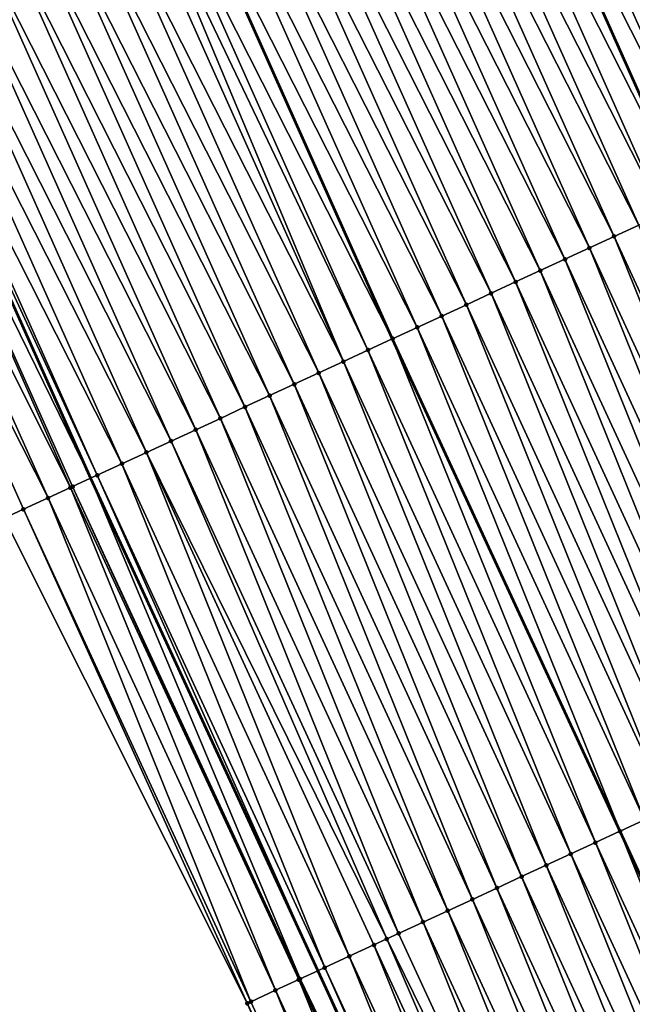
# Model space of a CAD drawing. Header units: feet. Extents: x 2007189 to 2022806, y 818621 to 837694.
# Tile 203 of 256: x 2011877 to 2011900, y 825864 to 825900. Entities that reach past the tile are written whole.
import ezdxf

# ---------------------------------------------------------------- set-up
doc = ezdxf.new("R2010")
doc.units = ezdxf.units.FT
doc.header["$MEASUREMENT"] = 0
for name, color, linetype, lineweight in [('EP_Travel Lane', 172, 'Continuous', 53), ('Road Shots', 141, 'Continuous', 100), ('Road X-Section', 40, 'Continuous', 13), ('STRIPING', 60, 'Continuous', 53)]:
    doc.layers.add(name, color=color, linetype=linetype, lineweight=lineweight)
doc.layers.add('I-77-MM17-21_SB-Surface-Border', color=7, linetype='Continuous')
doc.layers.add('I-77-MM17-21_SB-Surface-TIN', color=7, linetype='Continuous')

msp = doc.modelspace()

# ---------------------------------------------------------------- linework, layer by layer
at = {"layer": 'EP_Travel Lane'}
msp.add_polyline3d([(2011800.416499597, 826067.8512253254, 322.0212896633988), (2011808.085702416, 826049.3816244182, 322.2605564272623), (2011815.834362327, 826030.7793594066, 322.5158375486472), (2011823.666522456, 826012.3782078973, 322.7551909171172), (2011831.498808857, 825993.9767597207, 322.9689140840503), (2011839.330859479, 825975.5758654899, 323.2304693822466), (2011847.361570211, 825956.8250751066, 323.4883296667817), (2011855.479467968, 825938.5482027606, 323.7246344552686), (2011863.59722895, 825920.2716383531, 323.987994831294), (2011871.715165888, 825901.9946777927, 324.2165505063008), (2011880.012438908, 825883.4339454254, 324.4623542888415), (2011888.401689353, 825865.2801968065, 324.7120118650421), (2011896.79101751, 825847.1262800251, 324.9454675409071), (2011905.180451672, 825828.9721338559, 325.1568224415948)], dxfattribs=at)
at = {"layer": 'I-77-MM17-21_SB-Surface-Border', "color": 3, "linetype": 'Continuous', "lineweight": -3}
msp.add_polyline3d([(2011902.095382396, 825827.5473982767, 325.2317235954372), (2011893.691531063, 825845.69492447, 325.023744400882), (2011885.797656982, 825864.0777744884, 324.7881377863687), (2011876.821955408, 825881.960852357, 324.565579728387), (2011868.058920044, 825900.3723042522, 324.3354122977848), (2011860.084581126, 825918.7128662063, 324.0936181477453), (2011851.865582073, 825936.9446886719, 323.846752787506), (2011844.42627449, 825955.5226408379, 323.5862838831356), (2011836.345449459, 825974.3149441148, 323.3353325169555), (2011828.136263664, 825992.5564903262, 323.0825792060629), (2011820.345259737, 826010.9752527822, 322.8584934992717), (2011812.422673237, 826029.3382778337, 322.6271534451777), (2011805.64641768, 826048.3712826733, 322.3722156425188), (2011797.693609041, 826066.7234529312, 322.1487775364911)], dxfattribs=at)
at = {"layer": 'I-77-MM17-21_SB-Surface-TIN', "color": 128, "linetype": 'Continuous', "lineweight": -3}
for points in [[(2011908.408067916, 825896.5415335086, 323.2982617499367), (2011900.305863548, 825914.6778842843, 323.048991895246), (2011899.39177748, 825914.2723638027, 323.0848554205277)], [(2011907.500144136, 825896.1223980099, 323.3328957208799), (2011899.39177748, 825914.2723638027, 323.0848554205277), (2011898.477692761, 825913.8668402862, 323.1204524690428)], [(2011907.500144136, 825896.1223980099, 323.3328957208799), (2011908.408067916, 825896.5415335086, 323.2982617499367), (2011899.39177748, 825914.2723638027, 323.0848554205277)], [(2011906.592207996, 825895.7032892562, 323.3701064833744), (2011898.477692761, 825913.8668402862, 323.1204524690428), (2011897.563617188, 825913.461296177, 323.1542413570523)], [(2011906.592207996, 825895.7032892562, 323.3701064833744), (2011907.500144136, 825896.1223980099, 323.3328957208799), (2011898.477692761, 825913.8668402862, 323.1204524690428)], [(2011905.684279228, 825895.2841645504, 323.4057803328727), (2011897.563617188, 825913.461296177, 323.1542413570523), (2011896.649532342, 825913.0557729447, 323.1898633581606)], [(2011905.684279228, 825895.2841645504, 323.4057803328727), (2011906.592207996, 825895.7032892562, 323.3701064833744), (2011897.563617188, 825913.461296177, 323.1542413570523)], [(2011904.776351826, 825894.8650368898, 323.4411694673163), (2011896.649532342, 825913.0557729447, 323.1898633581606), (2011895.735437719, 825912.6502717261, 323.2274182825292)], [(2011904.776351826, 825894.8650368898, 323.4411694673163), (2011905.684279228, 825895.2841645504, 323.4057803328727), (2011896.649532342, 825913.0557729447, 323.1898633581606)], [(2011903.868406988, 825894.4459469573, 323.4801936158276), (2011895.735437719, 825912.6502717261, 323.2274182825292), (2011894.82132612, 825912.2448087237, 323.2683288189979)], [(2011903.868406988, 825894.4459469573, 323.4801936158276), (2011904.776351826, 825894.8650368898, 323.4411694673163), (2011895.735437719, 825912.6502717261, 323.2274182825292)], [(2011902.960452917, 825894.0268770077, 323.5211430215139), (2011894.82132612, 825912.2448087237, 323.2683288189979), (2011893.907231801, 825911.839302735, 323.3055240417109)], [(2011902.960452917, 825894.0268770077, 323.5211430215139), (2011903.868406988, 825894.4459469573, 323.4801936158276), (2011894.82132612, 825912.2448087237, 323.2683288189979)], [(2011892.993185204, 825911.4336974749, 323.3338843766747), (2011902.052514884, 825893.6077676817, 323.5583778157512), (2011893.907231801, 825911.839302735, 323.3055240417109)], [(2011902.960452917, 825894.0268770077, 323.5211430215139), (2011893.907231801, 825911.839302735, 323.3055240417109), (2011902.052514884, 825893.6077676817, 323.5583778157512)], [(2011901.144620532, 825893.1885731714, 323.587247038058), (2011892.993185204, 825911.4336974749, 323.3338843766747), (2011892.079106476, 825911.0281604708, 323.3682971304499)], [(2011901.144620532, 825893.1885731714, 323.587247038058), (2011902.052514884, 825893.6077676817, 323.5583778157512), (2011892.993185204, 825911.4336974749, 323.3338843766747)], [(2011900.236714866, 825892.7693984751, 323.6181044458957), (2011892.079106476, 825911.0281604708, 323.3682971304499), (2011891.165007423, 825910.6226692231, 323.406727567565)], [(2011900.236714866, 825892.7693984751, 323.6181044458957), (2011901.144620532, 825893.1885731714, 323.587247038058), (2011892.079106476, 825911.0281604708, 323.3682971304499)], [(2011899.328790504, 825892.3502642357, 323.6528597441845), (2011891.165007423, 825910.6226692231, 323.406727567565), (2011890.250912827, 825910.2171679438, 323.4442771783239)], [(2011899.328790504, 825892.3502642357, 323.6528597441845), (2011900.236714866, 825892.7693984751, 323.6181044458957), (2011891.165007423, 825910.6226692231, 323.406727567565)], [(2011898.420865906, 825891.931130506, 323.6876641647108), (2011890.250912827, 825910.2171679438, 323.4442771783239), (2011889.33681237, 825909.8116798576, 323.4829851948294)], [(2011898.420865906, 825891.931130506, 323.6876641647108), (2011899.328790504, 825892.3502642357, 323.6528597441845), (2011890.250912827, 825910.2171679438, 323.4442771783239)], [(2011897.512915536, 825891.5120525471, 323.7278419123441), (2011889.33681237, 825909.8116798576, 323.4829851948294), (2011888.422694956, 825909.406229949, 323.5250454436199)], [(2011897.512915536, 825891.5120525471, 323.7278419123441), (2011898.420865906, 825891.931130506, 323.6876641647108), (2011889.33681237, 825909.8116798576, 323.4829851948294)], [(2011896.604960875, 825891.0929838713, 323.768914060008), (2011888.422694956, 825909.406229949, 323.5250454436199), (2011887.508592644, 825909.0007460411, 323.5641203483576)], [(2011896.604960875, 825891.0929838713, 323.768914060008), (2011897.512915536, 825891.5120525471, 323.7278419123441), (2011888.422694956, 825909.406229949, 323.5250454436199)], [(2011895.697021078, 825890.6738830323, 323.8068873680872), (2011887.508592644, 825909.0007460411, 323.5641203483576), (2011886.594496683, 825908.5952478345, 323.6019397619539)], [(2011895.697021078, 825890.6738830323, 323.8068873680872), (2011896.604960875, 825891.0929838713, 323.768914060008), (2011887.508592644, 825909.0007460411, 323.5641203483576)], [(2011894.789081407, 825890.2547819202, 323.8448343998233), (2011886.594496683, 825908.5952478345, 323.6019397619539), (2011885.680387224, 825908.189780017, 323.6424274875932)], [(2011894.789081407, 825890.2547819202, 323.8448343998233), (2011895.697021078, 825890.6738830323, 323.8068873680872), (2011886.594496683, 825908.5952478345, 323.6019397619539)], [(2011893.88113229, 825889.8357012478, 323.8847506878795), (2011885.680387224, 825908.189780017, 323.6424274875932), (2011884.766271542, 825907.7843262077, 323.6841452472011)], [(2011893.88113229, 825889.8357012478, 323.8847506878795), (2011894.789081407, 825890.2547819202, 323.8448343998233), (2011885.680387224, 825908.189780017, 323.6424274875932)], [(2011892.973169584, 825889.416649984, 323.9275004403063), (2011884.766271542, 825907.7843262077, 323.6841452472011), (2011883.852175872, 825907.3788273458, 323.7219070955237)], [(2011892.973169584, 825889.416649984, 323.9275004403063), (2011893.88113229, 825889.8357012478, 323.8847506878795), (2011884.766271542, 825907.7843262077, 323.6841452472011)], [(2011892.065230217, 825888.9975482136, 323.9653840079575), (2011883.852175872, 825907.3788273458, 323.7219070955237), (2011882.938095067, 825906.9732950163, 323.7567303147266)], [(2011892.065230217, 825888.9975482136, 323.9653840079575), (2011892.973169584, 825889.416649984, 323.9275004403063), (2011883.852175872, 825907.3788273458, 323.7219070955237)], [(2011882.023995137, 825906.5678057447, 323.7953342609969), (2011891.145583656, 825888.5730009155, 324.0004592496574), (2011882.925006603, 825906.9674890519, 323.7572830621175)], [(2011891.157306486, 825888.5784126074, 324.0000076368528), (2011882.938095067, 825906.9732950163, 323.7567303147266), (2011882.925006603, 825906.9674890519, 323.7572830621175)], [(2011891.157306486, 825888.5784126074, 324.0000076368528), (2011882.925006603, 825906.9674890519, 323.7572830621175), (2011891.145583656, 825888.5730009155, 324.0004592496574)], [(2011891.157306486, 825888.5784126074, 324.0000076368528), (2011892.065230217, 825888.9975482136, 323.9653840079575), (2011882.938095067, 825906.9732950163, 323.7567303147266)], [(2011889.341474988, 825887.7401068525, 324.0659267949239), (2011881.553502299, 825906.3590442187, 323.8112648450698), (2011881.109944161, 825906.162206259, 323.8242607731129)], [(2011890.24938106, 825888.1592806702, 324.0349847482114), (2011882.023995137, 825906.5678057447, 323.7953342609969), (2011881.553502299, 825906.3590442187, 323.8112648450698)], [(2011889.341474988, 825887.7401068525, 324.0659267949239), (2011890.24938106, 825888.1592806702, 324.0349847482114), (2011881.553502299, 825906.3590442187, 323.8112648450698)], [(2011890.24938106, 825888.1592806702, 324.0349847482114), (2011891.145583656, 825888.5730009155, 324.0004592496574), (2011882.023995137, 825906.5678057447, 323.7953342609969)], [(2011889.341474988, 825887.7401068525, 324.0659267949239), (2011881.109944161, 825906.162206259, 323.8242607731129), (2011880.195901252, 825905.7565886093, 323.8515923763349)], [(2011888.433560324, 825887.3209516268, 324.0986601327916), (2011880.195901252, 825905.7565886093, 323.8515923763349), (2011879.281824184, 825905.351047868, 323.8856769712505)], [(2011888.433560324, 825887.3209516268, 324.0986601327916), (2011889.341474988, 825887.7401068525, 324.0659267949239), (2011880.195901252, 825905.7565886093, 323.8515923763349)], [(2011887.525620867, 825886.9018500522, 324.1365625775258), (2011879.281824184, 825905.351047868, 323.8856769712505), (2011878.367723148, 825904.9455610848, 323.9244994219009)], [(2011887.525620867, 825886.9018500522, 324.1365625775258), (2011888.433560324, 825887.3209516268, 324.0986601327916), (2011879.281824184, 825905.351047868, 323.8856769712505)], [(2011886.617676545, 825886.482759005, 324.1754793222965), (2011878.367723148, 825904.9455610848, 323.9244994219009), (2011877.453617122, 825904.5400855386, 323.9643085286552)], [(2011886.617676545, 825886.482759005, 324.1754793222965), (2011887.525620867, 825886.9018500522, 324.1365625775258), (2011878.367723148, 825904.9455610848, 323.9244994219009)], [(2011885.70974074, 825886.0636495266, 324.2126202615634), (2011877.453617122, 825904.5400855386, 323.9643085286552), (2011876.539512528, 825904.1346067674, 324.0038344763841)], [(2011885.70974074, 825886.0636495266, 324.2126202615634), (2011886.617676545, 825886.482759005, 324.1754793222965), (2011877.453617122, 825904.5400855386, 323.9643085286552)], [(2011884.801799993, 825885.6445507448, 324.250791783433), (2011876.539512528, 825904.1346067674, 324.0038344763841), (2011875.625404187, 825903.7291364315, 324.0441010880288)], [(2011884.801799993, 825885.6445507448, 324.250791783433), (2011885.70974074, 825886.0636495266, 324.2126202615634), (2011876.539512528, 825904.1346067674, 324.0038344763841)], [(2011883.89384964, 825885.2254727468, 324.2909657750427), (2011875.625404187, 825903.7291364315, 324.0441010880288), (2011874.711289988, 825903.3236792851, 324.085525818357)], [(2011883.89384964, 825885.2254727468, 324.2909657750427), (2011884.801799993, 825885.6445507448, 324.250791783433), (2011875.625404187, 825903.7291364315, 324.0441010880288)], [(2011882.985901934, 825884.8063890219, 324.3305879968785), (2011874.711289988, 825903.3236792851, 324.085525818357), (2011873.797180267, 825902.9182120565, 324.1260652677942)], [(2011882.985901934, 825884.8063890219, 324.3305879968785), (2011883.89384964, 825885.2254727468, 324.2909657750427), (2011874.711289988, 825903.3236792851, 324.085525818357)], [(2011882.077946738, 825884.3873215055, 324.3717718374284), (2011873.797180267, 825902.9182120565, 324.1260652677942), (2011872.883073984, 825902.5127370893, 324.1659252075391)], [(2011882.077946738, 825884.3873215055, 324.3717718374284), (2011882.985901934, 825884.8063890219, 324.3305879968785), (2011873.797180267, 825902.9182120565, 324.1260652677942)], [(2011881.169994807, 825883.9682469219, 324.4122747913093), (2011872.883073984, 825902.5127370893, 324.1659252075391), (2011871.968964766, 825902.1072687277, 324.2063651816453)], [(2011881.169994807, 825883.9682469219, 324.4122747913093), (2011882.077946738, 825884.3873215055, 324.3717718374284), (2011872.883073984, 825902.5127370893, 324.1659252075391)], [(2011871.054874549, 825901.701757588, 324.2430489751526), (2011880.012438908, 825883.4339454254, 324.4623542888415), (2011871.715165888, 825901.9946777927, 324.2165505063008)], [(2011880.262042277, 825883.5491736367, 324.4529028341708), (2011871.968964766, 825902.1072687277, 324.2063651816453), (2011871.715165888, 825901.9946777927, 324.2165505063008)], [(2011880.262042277, 825883.5491736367, 324.4529028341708), (2011871.715165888, 825901.9946777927, 324.2165505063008), (2011880.012438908, 825883.4339454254, 324.4623542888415)], [(2011880.262042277, 825883.5491736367, 324.4529028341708), (2011881.169994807, 825883.9682469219, 324.4122747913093), (2011871.968964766, 825902.1072687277, 324.2063651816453)], [(2011879.269545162, 825883.0909884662, 324.4901999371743), (2011871.054874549, 825901.701757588, 324.2430489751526), (2011870.140816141, 825901.2961748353, 324.2734447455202)], [(2011879.354119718, 825883.1300354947, 324.4872821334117), (2011880.012438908, 825883.4339454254, 324.4623542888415), (2011871.054874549, 825901.701757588, 324.2430489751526)], [(2011879.269545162, 825883.0909884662, 324.4901999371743), (2011879.354119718, 825883.1300354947, 324.4872821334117), (2011871.054874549, 825901.701757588, 324.2430489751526)], [(2011878.446229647, 825882.7108270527, 324.5148882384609), (2011870.140816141, 825901.2961748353, 324.2734447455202), (2011869.226774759, 825900.8905537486, 324.3004745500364)], [(2011878.446229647, 825882.7108270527, 324.5148882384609), (2011879.269545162, 825883.0909884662, 324.4901999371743), (2011870.140816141, 825901.2961748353, 324.2734447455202)], [(2011876.821955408, 825881.960852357, 324.565579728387), (2011877.538339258, 825882.2916192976, 324.5425605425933), (2011869.226774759, 825900.8905537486, 324.3004745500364)], [(2011877.538339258, 825882.2916192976, 324.5425605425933), (2011878.446229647, 825882.7108270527, 324.5148882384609), (2011869.226774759, 825900.8905537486, 324.3004745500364)], [(2011907.718132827, 825874.1963165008, 323.8833382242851), (2011900.236714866, 825892.7693984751, 323.6181044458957), (2011899.328790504, 825892.3502642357, 323.6528597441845)], [(2011906.810197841, 825873.7772052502, 323.9203084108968), (2011899.328790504, 825892.3502642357, 323.6528597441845), (2011898.420865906, 825891.931130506, 323.6876641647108)], [(2011906.810197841, 825873.7772052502, 323.9203084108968), (2011907.718132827, 825874.1963165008, 323.8833382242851), (2011899.328790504, 825892.3502642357, 323.6528597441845)], [(2011905.902251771, 825873.358117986, 323.9595896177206), (2011898.420865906, 825891.931130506, 323.6876641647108), (2011897.512915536, 825891.5120525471, 323.7278419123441)], [(2011905.902251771, 825873.358117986, 323.9595896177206), (2011906.810197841, 825873.7772052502, 323.9203084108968), (2011898.420865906, 825891.931130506, 323.6876641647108)], [(2011904.994313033, 825872.9390148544, 323.9973420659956), (2011897.512915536, 825891.5120525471, 323.7278419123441), (2011896.604960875, 825891.0929838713, 323.768914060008)], [(2011904.994313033, 825872.9390148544, 323.9973420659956), (2011905.902251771, 825873.358117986, 323.9595896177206), (2011897.512915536, 825891.5120525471, 323.7278419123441)], [(2011904.086371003, 825872.5199188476, 324.0357809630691), (2011896.604960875, 825891.0929838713, 323.768914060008), (2011895.697021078, 825890.6738830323, 323.8068873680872)], [(2011904.086371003, 825872.5199188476, 324.0357809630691), (2011904.994313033, 825872.9390148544, 323.9973420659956), (2011896.604960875, 825891.0929838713, 323.768914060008)], [(2011903.178428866, 825872.1008230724, 324.0742421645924), (2011895.697021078, 825890.6738830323, 323.8068873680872), (2011894.789081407, 825890.2547819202, 323.8448343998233)], [(2011903.178428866, 825872.1008230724, 324.0742421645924), (2011904.086371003, 825872.5199188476, 324.0357809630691), (2011895.697021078, 825890.6738830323, 323.8068873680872)], [(2011902.270483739, 825871.6817337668, 324.1133266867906), (2011894.789081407, 825890.2547819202, 323.8448343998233), (2011893.88113229, 825889.8357012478, 323.8847506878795)], [(2011902.270483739, 825871.6817337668, 324.1133266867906), (2011903.178428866, 825872.1008230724, 324.0742421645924), (2011894.789081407, 825890.2547819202, 323.8448343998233)], [(2011901.362534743, 825871.2626528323, 324.1532177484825), (2011893.88113229, 825889.8357012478, 323.8847506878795), (2011892.973169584, 825889.416649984, 323.9275004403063)], [(2011901.362534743, 825871.2626528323, 324.1532177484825), (2011902.270483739, 825871.6817337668, 324.1133266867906), (2011893.88113229, 825889.8357012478, 323.8847506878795)], [(2011900.454598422, 825870.8435444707, 324.1904663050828), (2011892.973169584, 825889.416649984, 323.9275004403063), (2011892.065230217, 825888.9975482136, 323.9653840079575)], [(2011900.454598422, 825870.8435444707, 324.1904663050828), (2011901.362534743, 825871.2626528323, 324.1532177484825), (2011892.973169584, 825889.416649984, 323.9275004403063)], [(2011899.5466679, 825870.4244235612, 324.2265058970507), (2011892.065230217, 825888.9975482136, 323.9653840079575), (2011891.157306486, 825888.5784126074, 324.0000076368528)], [(2011899.5466679, 825870.4244235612, 324.2265058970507), (2011900.454598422, 825870.8435444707, 324.1904663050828), (2011892.065230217, 825888.9975482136, 323.9653840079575)], [(2011898.638744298, 825870.0052876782, 324.2611028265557), (2011891.145583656, 825888.5730009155, 324.0004592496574), (2011890.24938106, 825888.1592806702, 324.0349847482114)], [(2011891.157306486, 825888.5784126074, 324.0000076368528), (2011891.145583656, 825888.5730009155, 324.0004592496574), (2011899.534945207, 825870.4190118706, 324.2269525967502)], [(2011898.638744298, 825870.0052876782, 324.2611028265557), (2011899.534945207, 825870.4190118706, 324.2269525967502), (2011891.145583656, 825888.5730009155, 324.0004592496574)], [(2011899.5466679, 825870.4244235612, 324.2265058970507), (2011891.157306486, 825888.5784126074, 324.0000076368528), (2011899.534945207, 825870.4190118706, 324.2269525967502)], [(2011897.730828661, 825869.5861345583, 324.2940390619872), (2011890.24938106, 825888.1592806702, 324.0349847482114), (2011889.341474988, 825887.7401068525, 324.0659267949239)], [(2011897.730828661, 825869.5861345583, 324.2940390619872), (2011898.638744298, 825870.0052876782, 324.2611028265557), (2011890.24938106, 825888.1592806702, 324.0349847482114)], [(2011896.822915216, 825869.1669766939, 324.3265181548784), (2011889.341474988, 825887.7401068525, 324.0659267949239), (2011888.433560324, 825887.3209516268, 324.0986601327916)], [(2011896.822915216, 825869.1669766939, 324.3265181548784), (2011897.730828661, 825869.5861345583, 324.2940390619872), (2011889.341474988, 825887.7401068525, 324.0659267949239)], [(2011895.914996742, 825868.7478297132, 324.3600458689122), (2011888.433560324, 825887.3209516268, 324.0986601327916), (2011887.525620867, 825886.9018500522, 324.1365625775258)], [(2011895.914996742, 825868.7478297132, 324.3600458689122), (2011896.822915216, 825869.1669766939, 324.3265181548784), (2011888.433560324, 825887.3209516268, 324.0986601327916)], [(2011895.007053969, 825868.328735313, 324.3986395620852), (2011887.525620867, 825886.9018500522, 324.1365625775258), (2011886.617676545, 825886.482759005, 324.1754793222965)], [(2011895.007053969, 825868.328735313, 324.3986395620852), (2011895.914996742, 825868.7478297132, 324.3600458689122), (2011887.525620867, 825886.9018500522, 324.1365625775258)], [(2011894.099093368, 825867.9096794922, 324.4409502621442), (2011886.617676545, 825886.482759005, 324.1754793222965), (2011885.70974074, 825886.0636495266, 324.2126202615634)], [(2011894.099093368, 825867.9096794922, 324.4409502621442), (2011895.007053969, 825868.328735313, 324.3986395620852), (2011886.617676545, 825886.482759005, 324.1754793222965)], [(2011893.191128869, 825867.4906321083, 324.4840737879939), (2011885.70974074, 825886.0636495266, 324.2126202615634), (2011884.801799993, 825885.6445507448, 324.250791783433)], [(2011893.191128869, 825867.4906321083, 324.4840737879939), (2011894.099093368, 825867.9096794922, 324.4409502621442), (2011885.70974074, 825886.0636495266, 324.2126202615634)], [(2011892.283172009, 825867.0715681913, 324.5256044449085), (2011884.801799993, 825885.6445507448, 324.250791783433), (2011883.89384964, 825885.2254727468, 324.2909657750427)], [(2011892.283172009, 825867.0715681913, 324.5256044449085), (2011893.191128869, 825867.4906321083, 324.4840737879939), (2011884.801799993, 825885.6445507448, 324.250791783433)], [(2011891.375207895, 825866.6525199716, 324.5686474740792), (2011883.89384964, 825885.2254727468, 324.2909657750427), (2011882.985901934, 825884.8063890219, 324.3305879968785)], [(2011891.375207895, 825866.6525199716, 324.5686474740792), (2011892.283172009, 825867.0715681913, 324.5256044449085), (2011883.89384964, 825885.2254727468, 324.2909657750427)], [(2011890.942306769, 825866.4527390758, 324.5902680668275), (2011882.985901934, 825884.8063890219, 324.3305879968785), (2011882.077946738, 825884.3873215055, 324.3717718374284)], [(2011890.942306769, 825866.4527390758, 324.5902680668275), (2011891.375207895, 825866.6525199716, 324.5686474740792), (2011882.985901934, 825884.8063890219, 324.3305879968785)], [(2011889.559264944, 825865.8144553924, 324.657803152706), (2011882.077946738, 825884.3873215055, 324.3717718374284), (2011881.169994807, 825883.9682469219, 324.4122747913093)], [(2011889.559264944, 825865.8144553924, 324.657803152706), (2011890.467230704, 825866.2335000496, 324.6144168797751), (2011882.077946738, 825884.3873215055, 324.3717718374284)], [(2011890.467230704, 825866.2335000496, 324.6144168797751), (2011890.942306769, 825866.4527390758, 324.5902680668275), (2011882.077946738, 825884.3873215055, 324.3717718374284)], [(2011888.651295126, 825865.3954195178, 324.7020355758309), (2011881.169994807, 825883.9682469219, 324.4122747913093), (2011880.262042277, 825883.5491736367, 324.4529028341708)], [(2011888.651295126, 825865.3954195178, 324.7020355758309), (2011889.559264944, 825865.8144553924, 324.657803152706), (2011881.169994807, 825883.9682469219, 324.4122747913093)], [(2011887.74336341, 825864.9763011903, 324.7383239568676), (2011880.012438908, 825883.4339454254, 324.4623542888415), (2011879.354119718, 825883.1300354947, 324.4872821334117)], [(2011880.262042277, 825883.5491736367, 324.4529028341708), (2011880.012438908, 825883.4339454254, 324.4623542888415), (2011888.401689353, 825865.2801968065, 324.7120118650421)], [(2011887.74336341, 825864.9763011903, 324.7383239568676), (2011888.401689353, 825865.2801968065, 324.7120118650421), (2011880.012438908, 825883.4339454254, 324.4623542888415)], [(2011888.651295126, 825865.3954195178, 324.7020355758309), (2011880.262042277, 825883.5491736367, 324.4529028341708), (2011888.401689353, 825865.2801968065, 324.7120118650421)], [(2011886.835481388, 825864.5570753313, 324.7642519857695), (2011879.269545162, 825883.0909884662, 324.4901999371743), (2011878.446229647, 825882.7108270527, 324.5148882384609)], [(2011887.69691732, 825864.9548574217, 324.7399118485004), (2011879.354119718, 825883.1300354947, 324.4872821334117), (2011879.269545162, 825883.0909884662, 324.4901999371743)], [(2011886.835481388, 825864.5570753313, 324.7642519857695), (2011887.69691732, 825864.9548574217, 324.7399118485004), (2011879.269545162, 825883.0909884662, 324.4901999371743)], [(2011887.69691732, 825864.9548574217, 324.7399118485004), (2011887.74336341, 825864.9763011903, 324.7383239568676), (2011879.354119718, 825883.1300354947, 324.4872821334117)], [(2011885.927623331, 825864.1377976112, 324.7851833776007), (2011878.446229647, 825882.7108270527, 324.5148882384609), (2011877.538339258, 825882.2916192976, 324.5425605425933)], [(2011885.927623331, 825864.1377976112, 324.7851833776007), (2011886.835481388, 825864.5570753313, 324.7642519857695), (2011878.446229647, 825882.7108270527, 324.5148882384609)], [(2011885.797656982, 825864.0777744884, 324.7881377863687), (2011877.538339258, 825882.2916192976, 324.5425605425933), (2011876.821955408, 825881.960852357, 324.565579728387)], [(2011885.797656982, 825864.0777744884, 324.7881377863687), (2011885.927623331, 825864.1377976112, 324.7851833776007), (2011877.538339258, 825882.2916192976, 324.5425605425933)], [(2011907.936093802, 825852.2702949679, 324.4395592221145), (2011900.454598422, 825870.8435444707, 324.1904663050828), (2011899.5466679, 825870.4244235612, 324.2265058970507)], [(2011907.028138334, 825851.8512280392, 324.4807996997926), (2011899.534945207, 825870.4190118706, 324.2269525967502), (2011898.638744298, 825870.0052876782, 324.2611028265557)], [(2011899.5466679, 825870.4244235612, 324.2265058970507), (2011899.534945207, 825870.4190118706, 324.2269525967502), (2011907.924370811, 825852.2648842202, 324.4400916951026)], [(2011907.028138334, 825851.8512280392, 324.4807996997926), (2011907.924370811, 825852.2648842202, 324.4400916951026), (2011899.534945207, 825870.4190118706, 324.2269525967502)], [(2011907.936093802, 825852.2702949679, 324.4395592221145), (2011899.5466679, 825870.4244235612, 324.2265058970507), (2011907.924370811, 825852.2648842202, 324.4400916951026)], [(2011906.120183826, 825851.4321590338, 324.5218400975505), (2011898.638744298, 825870.0052876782, 324.2611028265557), (2011897.730828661, 825869.5861345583, 324.2940390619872)], [(2011906.120183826, 825851.4321590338, 324.5218400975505), (2011907.028138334, 825851.8512280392, 324.4807996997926), (2011898.638744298, 825870.0052876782, 324.2611028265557)], [(2011905.212260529, 825851.0130224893, 324.5563733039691), (2011897.730828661, 825869.5861345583, 324.2940390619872), (2011896.822915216, 825869.1669766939, 324.3265181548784)], [(2011905.212260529, 825851.0130224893, 324.5563733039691), (2011906.120183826, 825851.4321590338, 324.5218400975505), (2011897.730828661, 825869.5861345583, 324.2940390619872)], [(2011904.304340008, 825850.5938799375, 324.5903277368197), (2011896.822915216, 825869.1669766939, 324.3265181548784), (2011895.914996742, 825868.7478297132, 324.3600458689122)], [(2011904.304340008, 825850.5938799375, 324.5903277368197), (2011905.212260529, 825851.0130224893, 324.5563733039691), (2011896.822915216, 825869.1669766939, 324.3265181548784)], [(2011903.396400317, 825850.1747788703, 324.6282790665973), (2011895.914996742, 825868.7478297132, 324.3600458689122), (2011895.007053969, 825868.328735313, 324.3986395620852)], [(2011903.396400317, 825850.1747788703, 324.6282790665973), (2011904.304340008, 825850.5938799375, 324.5903277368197), (2011895.914996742, 825868.7478297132, 324.3600458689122)], [(2011902.488433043, 825849.7557374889, 324.6719809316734), (2011895.007053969, 825868.328735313, 324.3986395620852), (2011894.099093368, 825867.9096794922, 324.4409502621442)], [(2011902.488433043, 825849.7557374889, 324.6719809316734), (2011903.396400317, 825850.1747788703, 324.6282790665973), (2011895.007053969, 825868.328735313, 324.3986395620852)], [(2011901.580452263, 825849.3367253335, 324.7184986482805), (2011894.099093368, 825867.9096794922, 324.4409502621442), (2011893.191128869, 825867.4906321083, 324.4840737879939)], [(2011901.580452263, 825849.3367253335, 324.7184986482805), (2011902.488433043, 825849.7557374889, 324.6719809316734), (2011894.099093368, 825867.9096794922, 324.4409502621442)], [(2011900.6724865, 825848.9176806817, 324.7618854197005), (2011893.191128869, 825867.4906321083, 324.4840737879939), (2011892.283172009, 825867.0715681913, 324.5256044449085)], [(2011900.6724865, 825848.9176806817, 324.7618854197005), (2011901.580452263, 825849.3367253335, 324.7184986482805), (2011893.191128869, 825867.4906321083, 324.4840737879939)], [(2011899.764528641, 825848.4986189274, 324.8036244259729), (2011892.283172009, 825867.0715681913, 324.5256044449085), (2011891.375207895, 825866.6525199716, 324.5686474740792)], [(2011899.764528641, 825848.4986189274, 324.8036244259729), (2011900.6724865, 825848.9176806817, 324.7618854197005), (2011892.283172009, 825867.0715681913, 324.5256044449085)], [(2011899.764528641, 825848.4986189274, 324.8036244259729), (2011891.375207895, 825866.6525199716, 324.5686474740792), (2011890.942306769, 825866.4527390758, 324.5902680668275)], [(2011898.856557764, 825848.0795853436, 324.8480775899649), (2011890.942306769, 825866.4527390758, 324.5902680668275), (2011890.467230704, 825866.2335000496, 324.6144168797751)], [(2011898.856557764, 825848.0795853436, 324.8480775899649), (2011899.764528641, 825848.4986189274, 324.8036244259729), (2011890.942306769, 825866.4527390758, 324.5902680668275)], [(2011897.948577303, 825847.6605724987, 324.8945288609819), (2011890.467230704, 825866.2335000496, 324.6144168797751), (2011889.559264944, 825865.8144553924, 324.657803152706)], [(2011897.948577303, 825847.6605724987, 324.8945288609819), (2011898.856557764, 825848.0795853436, 324.8480775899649), (2011890.467230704, 825866.2335000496, 324.6144168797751)], [(2011897.040618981, 825847.2415117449, 324.936364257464), (2011889.559264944, 825865.8144553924, 324.657803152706), (2011888.651295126, 825865.3954195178, 324.7020355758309)], [(2011897.040618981, 825847.2415117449, 324.936364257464), (2011897.948577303, 825847.6605724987, 324.8945288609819), (2011889.559264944, 825865.8144553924, 324.657803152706)], [(2011896.445291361, 825846.9666705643, 324.9580328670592), (2011888.401689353, 825865.2801968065, 324.7120118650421), (2011887.74336341, 825864.9763011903, 324.7383239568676)], [(2011888.651295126, 825865.3954195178, 324.7020355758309), (2011888.401689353, 825865.2801968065, 324.7120118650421), (2011896.79101751, 825847.1262800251, 324.9454675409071)], [(2011896.445291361, 825846.9666705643, 324.9580328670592), (2011896.79101751, 825847.1262800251, 324.9454675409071), (2011888.401689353, 825865.2801968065, 324.7120118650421)], [(2011897.035609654, 825847.2391995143, 324.9365779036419), (2011888.651295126, 825865.3954195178, 324.7020355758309), (2011896.79101751, 825847.1262800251, 324.9454675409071)], [(2011897.035609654, 825847.2391995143, 324.9365779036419), (2011897.040618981, 825847.2415117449, 324.936364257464), (2011888.651295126, 825865.3954195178, 324.7020355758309)], [(2011895.224843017, 825846.4030858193, 324.9907053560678), (2011887.69691732, 825864.9548574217, 324.7399118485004), (2011886.835481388, 825864.5570753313, 324.7642519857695)], [(2011896.132711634, 825846.8223406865, 324.9675721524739), (2011887.74336341, 825864.9763011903, 324.7383239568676), (2011887.69691732, 825864.9548574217, 324.7399118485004)], [(2011895.224843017, 825846.4030858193, 324.9907053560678), (2011896.132711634, 825846.8223406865, 324.9675721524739), (2011887.69691732, 825864.9548574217, 324.7399118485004)], [(2011896.132711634, 825846.8223406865, 324.9675721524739), (2011896.445291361, 825846.9666705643, 324.9580328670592), (2011887.74336341, 825864.9763011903, 324.7383239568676)], [(2011894.316993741, 825845.9837890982, 325.0098060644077), (2011886.835481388, 825864.5570753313, 324.7642519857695), (2011885.927623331, 825864.1377976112, 324.7851833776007)], [(2011894.316993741, 825845.9837890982, 325.0098060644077), (2011895.224843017, 825846.4030858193, 324.9907053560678), (2011886.835481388, 825864.5570753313, 324.7642519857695)], [(2011894.316993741, 825845.9837890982, 325.0098060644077), (2011885.927623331, 825864.1377976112, 324.7851833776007), (2011885.797656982, 825864.0777744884, 324.7881377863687)], [(2011893.691531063, 825845.69492447, 325.023744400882), (2011894.316993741, 825845.9837890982, 325.0098060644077), (2011885.797656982, 825864.0777744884, 324.7881377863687)]]:
    msp.add_3dface(points, dxfattribs=at)
at = {"layer": 'Road Shots', "lineweight": 100}
for p in [(2011899.328790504, 825892.3502642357, 323.6528597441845), (2011898.420865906, 825891.931130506, 323.6876641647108), (2011897.512915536, 825891.5120525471, 323.7278419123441), (2011896.604960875, 825891.0929838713, 323.768914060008), (2011895.697021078, 825890.6738830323, 323.8068873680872), (2011894.789081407, 825890.2547819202, 323.8448343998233), (2011893.88113229, 825889.8357012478, 323.8847506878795), (2011892.973169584, 825889.416649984, 323.9275004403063), (2011892.065230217, 825888.9975482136, 323.9653840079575), (2011891.157306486, 825888.5784126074, 324.0000076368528), (2011890.24938106, 825888.1592806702, 324.0349847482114), (2011889.341474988, 825887.7401068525, 324.0659267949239), (2011888.433560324, 825887.3209516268, 324.0986601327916), (2011887.525620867, 825886.9018500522, 324.1365625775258), (2011886.617676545, 825886.482759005, 324.1754793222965), (2011885.70974074, 825886.0636495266, 324.2126202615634), (2011884.801799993, 825885.6445507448, 324.250791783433), (2011883.89384964, 825885.2254727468, 324.2909657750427), (2011882.985901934, 825884.8063890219, 324.3305879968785), (2011882.077946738, 825884.3873215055, 324.3717718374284), (2011881.169994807, 825883.9682469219, 324.4122747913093), (2011880.262042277, 825883.5491736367, 324.4529028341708), (2011879.269545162, 825883.0909884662, 324.4901999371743), (2011879.354119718, 825883.1300354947, 324.4872821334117), (2011878.446229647, 825882.7108270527, 324.5148882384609), (2011877.538339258, 825882.2916192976, 324.5425605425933), (2011899.5466679, 825870.4244235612, 324.2265058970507), (2011898.638744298, 825870.0052876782, 324.2611028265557), (2011897.730828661, 825869.5861345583, 324.2940390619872), (2011896.822915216, 825869.1669766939, 324.3265181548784), (2011895.914996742, 825868.7478297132, 324.3600458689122), (2011895.007053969, 825868.328735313, 324.3986395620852), (2011894.099093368, 825867.9096794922, 324.4409502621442), (2011893.191128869, 825867.4906321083, 324.4840737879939), (2011892.283172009, 825867.0715681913, 324.5256044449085), (2011891.375207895, 825866.6525199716, 324.5686474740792), (2011890.942306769, 825866.4527390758, 324.5902680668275), (2011890.467230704, 825866.2335000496, 324.6144168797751), (2011889.559264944, 825865.8144553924, 324.657803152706), (2011888.651295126, 825865.3954195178, 324.7020355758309), (2011887.69691732, 825864.9548574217, 324.7399118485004), (2011887.74336341, 825864.9763011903, 324.7383239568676), (2011886.835481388, 825864.5570753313, 324.7642519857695), (2011885.927623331, 825864.1377976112, 324.7851833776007), (2011885.797656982, 825864.0777744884, 324.7881377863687), (2011885.797656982, 825864.0777744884, 324.7881377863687)]:
    msp.add_point(p, dxfattribs=at)
at = {"layer": 'Road X-Section', "extrusion": (0.4194675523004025, -0.9076983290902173, 0.01143310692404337), "elevation": 94269.08093708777, "flags": 128}
msp.add_lwpolyline([(2172794.714448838, -754.9620209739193), (2172793.714448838, -754.9164993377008), (2172792.714448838, -754.8662617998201), (2172791.714448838, -754.824964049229), (2172790.714448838, -754.7832294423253), (2172789.714448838, -754.7321256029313), (2172788.714448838, -754.687509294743), (2172788.021105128, -754.6574692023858), (2172787.714448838, -754.6462612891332), (2172786.714448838, -754.6118963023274), (2172785.714448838, -754.5760287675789), (2172784.714448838, -754.5395370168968), (2172783.714448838, -754.5049007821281), (2172782.714448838, -754.4676875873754), (2172781.714448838, -754.4320114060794), (2172780.714448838, -754.3966199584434), (2172779.714448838, -754.3575932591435), (2172778.714448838, -754.3166411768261), (2172777.714448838, -754.2794040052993), (2172776.714448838, -754.250532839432), (2172775.714448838, -754.2196734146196), (2172774.714448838, -754.1849158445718), (2172773.714448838, -754.1501091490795), (2172772.714448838, -754.1099287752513), (2172771.714448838, -754.0688539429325), (2172770.714448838, -754.0308781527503), (2172769.714448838, -753.9929286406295), (2172768.714448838, -753.953009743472), (2172767.714448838, -753.910257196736), (2172766.714448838, -753.8723711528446), (2172765.714448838, -753.8377452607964), (2172764.714448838, -753.8027658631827), (2172763.714448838, -753.7718217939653), (2172762.714448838, -753.7390863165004), (2172761.714448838, -753.7011813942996), (2172760.714448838, -753.6622621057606), (2172759.714448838, -753.6251187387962), (2172758.714448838, -753.5869447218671), (2172757.714448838, -753.5467681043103), (2172756.714448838, -753.5071432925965), (2172755.714448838, -753.46595676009), (2172754.714448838, -753.4254511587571), (2172753.714448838, -753.3848204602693), (2172752.714448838, -753.350438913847), (2172752.621295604, -753.3475209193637), (2172751.714448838, -753.3228310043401), (2172750.714448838, -753.2951568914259), (2172749.925390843, -753.2721362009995), (2172749.925390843, -753.2721362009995)], dxfattribs=at)
at = {"layer": 'Road X-Section', "extrusion": (0.4194675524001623, -0.9076983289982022, 0.01143311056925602), "elevation": 94289.08121496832, "flags": 128}
msp.add_lwpolyline([(2172793.714436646, -754.9034810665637), (2172792.714436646, -754.8526764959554), (2172791.714436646, -754.8051303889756), (2172790.714436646, -754.7682421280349), (2172789.714436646, -754.723242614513), (2172788.714436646, -754.6818678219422), (2172787.942041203, -754.6486792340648), (2172787.714436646, -754.6404182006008), (2172786.714436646, -754.608102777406), (2172785.714436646, -754.5723759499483), (2172784.714436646, -754.5357325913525), (2172783.714436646, -754.5004482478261), (2172782.714436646, -754.4625595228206), (2172781.714436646, -754.4281049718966), (2172780.714436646, -754.3908150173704), (2172779.714436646, -754.3534792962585), (2172778.714436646, -754.3166011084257), (2172777.714436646, -754.279987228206), (2172777.092612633, -754.2617560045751), (2172776.714436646, -754.2510702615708), (2172775.714436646, -754.2205386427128), (2172774.714436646, -754.1834463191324), (2172773.714436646, -754.146473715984), (2172772.714436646, -754.107189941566), (2172771.714436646, -754.069435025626), (2172770.714436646, -754.0309936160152), (2172769.714436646, -753.992529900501), (2172768.714436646, -753.9534428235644), (2172767.714436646, -753.913549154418), (2172766.714436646, -753.876298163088), (2172765.714436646, -753.8402562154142), (2172764.714436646, -753.8056570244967), (2172763.714436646, -753.7727186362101), (2172762.714436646, -753.7402374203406), (2172761.714436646, -753.706707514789), (2172760.714436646, -753.6681112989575), (2172759.714436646, -753.6257978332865), (2172758.714436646, -753.5826714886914), (2172757.714436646, -753.5411381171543), (2172756.714436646, -753.4980922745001), (2172756.237660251, -753.4764702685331), (2172755.714436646, -753.4523198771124), (2172754.714436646, -753.4089307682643), (2172753.714436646, -753.3646954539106), (2172752.714436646, -753.3284047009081), (2172752.663279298, -753.3268167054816), (2172751.714436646, -753.3024749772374), (2172750.714436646, -753.2815422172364), (2172750.571279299, -753.2785876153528), (2172750.571279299, -753.2785876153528)], dxfattribs=at)
at = {"layer": 'STRIPING'}
for points in [[(2011823.026332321, 826077.2178161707, 321.1137859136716), (2011830.688775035, 826058.7453293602, 321.3469042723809), (2011838.364936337, 826040.2930978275, 321.5560253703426), (2011846.153556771, 826021.8733731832, 321.7834609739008), (2011853.942065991, 826003.4539115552, 322.0335820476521), (2011861.730558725, 825985.0344889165, 322.2870649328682), (2011869.553380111, 825966.6693399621, 322.5592495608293), (2011877.671319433, 825948.3926861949, 322.8102303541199), (2011885.789228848, 825930.1160997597, 323.067121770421), (2011893.907231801, 825911.839302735, 323.3055240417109), (2011902.052514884, 825893.6077676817, 323.5583778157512), (2011910.441867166, 825875.453798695, 323.7868036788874), (2011918.831237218, 825857.2997912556, 324.011524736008), (2011927.220581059, 825839.1458405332, 324.2417103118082)], [(2011811.931859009, 826072.6216615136, 321.5561035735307), (2011819.594240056, 826054.1493233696, 321.8023514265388), (2011827.300331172, 826035.620899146, 322.0223200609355), (2011835.088564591, 826017.2008569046, 322.2384969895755), (2011842.876688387, 825998.7810739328, 322.4770261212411), (2011850.664772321, 825980.3613852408, 322.723690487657), (2011858.571212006, 825961.7973977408, 322.9997148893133), (2011866.689112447, 825943.5208315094, 323.2583818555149), (2011874.807029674, 825925.244227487, 323.5137381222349), (2011882.925006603, 825906.9674890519, 323.7572830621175), (2011891.145583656, 825888.5730009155, 324.0004592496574), (2011899.534945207, 825870.4190118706, 324.2269525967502), (2011907.924370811, 825852.2648842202, 324.4400916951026), (2011916.31363714, 825834.111101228, 324.6864375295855)]]:
    msp.add_polyline3d(points, dxfattribs=at)

doc.saveas('drawing.dxf')
